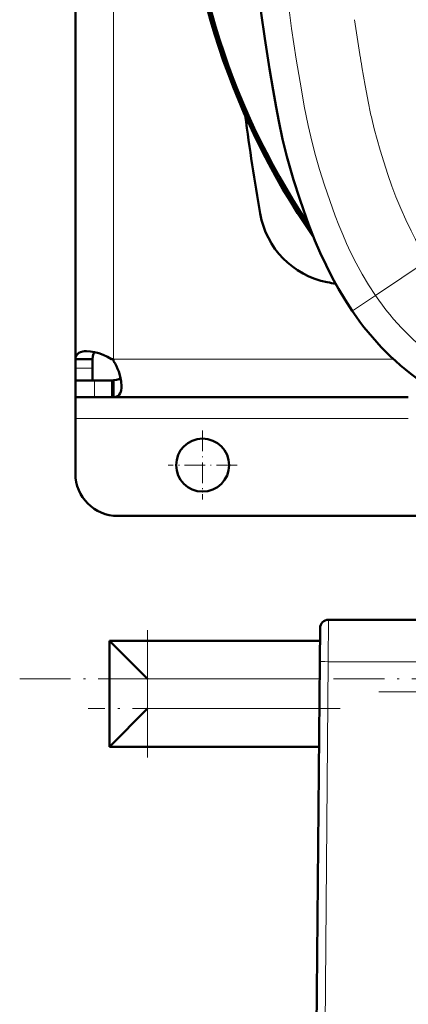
# Model space of a CAD drawing. Extents: x -2065 to 2446, y -2260 to 958.
# Tile 2 of 63: x -317 to -225, y -1974 to -1741. Entities that reach past the tile are written whole.
import ezdxf

# ---------------------------------------------------------------- set-up
doc = ezdxf.new("R2010")
doc.units = 0
doc.linetypes.add('DASHDOT', pattern=[18.5, 12, -3, 0.5, -3])

msp = doc.modelspace()

# ---------------------------------------------------------------- linework, layer by layer
at = {"color": 7, "lineweight": 50}
for p, q in [((-303.43, -1821.22), (-303.43, -1692.72)), ((-303.43, -1821.22), (-299.43, -1821.22)), ((-303.43, -1823.35), (-303.43, -1821.22)), ((-303.42, -1821.22), (-303.43, -1821.22)), ((-303.42, -1821.22), (-299.43, -1821.22)), ((-299.43, -1823.35), (-299.43, -1821.22)), ((-294.43, -1821.22), (-294.92, -1821.22)), ((-294.43, -1821.7), (-294.43, -1821.22)), ((-303.43, -1826.22), (-303.43, -1823.35)), ((-299.43, -1826.22), (-299.43, -1823.35)), ((-303.43, -1826.22), (-299.43, -1826.22)), ((-303.43, -1830.22), (-303.43, -1826.22)), ((-298.9, -1826.22), (-303.43, -1826.22)), ((-294.75, -1826.22), (-298.9, -1826.22)), ((-294.75, -1830.22), (-294.75, -1826.22)), ((-294.75, -1826.22), (-294.43, -1826.22)), ((-294.43, -1830.21), (-294.43, -1826.21)), ((-303.43, -1830.22), (-303.43, -1835.22)), ((-298.9, -1830.22), (-303.43, -1830.22)), ((-294.75, -1830.22), (-298.9, -1830.22)), ((-294.75, -1830.22), (-294.43, -1830.22)), ((-294.43, -1830.22), (-294.43, -1830.21)), ((-224.94, -1830.22), (-294.43, -1830.22)), ((-303.43, -1835.22), (-303.43, -1848.22)), ((-220.07, -1858.22), (-293.43, -1858.22)), ((-243.75, -1882.72), (-222.31, -1882.72)), ((-239.51, -1882.72), (-239.5, -1882.72)), ((-245.81, -1892.63), (-245.75, -1884.7)), ((-245.77, -1887.72), (-295.43, -1887.72)), ((-286.43, -1896.72), (-295.43, -1887.72)), ((-295.43, -1887.72), (-295.43, -1912.72)), ((-246.57, -1979.22), (-245.81, -1892.63)), ((-286.43, -1903.72), (-295.43, -1912.72)), ((-245.99, -1912.72), (-295.43, -1912.72))]:
    msp.add_line(p, q, dxfattribs=at)
at = {"color": 7, "lineweight": 18}
for p, q in [((-294.43, -1821.22), (-294.43, -1692.72)), ((-232.68, -1806.16), (-220.24, -1797.82)), ((-232.68, -1806.16), (-238.08, -1809.78)), ((-238.15, -1809.83), (-238.08, -1809.78)), ((-228.42, -1821.22), (-294.43, -1821.22)), ((-303.43, -1823.35), (-299.43, -1823.35)), ((-298.9, -1830.22), (-298.9, -1826.22)), ((-224.94, -1835.22), (-303.43, -1835.22)), ((-243.82, -1892.63), (-243.75, -1882.72)), ((-244.57, -1979.22), (-243.82, -1892.63)), ((-243.82, -1892.63), (-220.92, -1892.63)), ((-245.85, -1896.72), (-286.43, -1896.72)), ((-286.43, -1896.72), (-286.43, -1903.72)), ((-245.91, -1903.72), (-286.43, -1903.72))]:
    msp.add_line(p, q, dxfattribs=at)
at = {"color": 7, "linetype": 'DASHDOT', "lineweight": 18, "ltscale": 0.40625}
for p, q in [((-273.43, -1838.09), (-273.43, -1854.34)), ((-265.31, -1846.22), (-281.56, -1846.22))]:
    msp.add_line(p, q, dxfattribs=at)
at = {"color": 7, "linetype": 'DASHDOT', "lineweight": 18}
for p, q in [((-286.43, -1915.22), (-286.43, -1885.22)), ((-316.56, -1896.72), (-63.01, -1896.72)), ((17.58, -1899.72), (-231.88, -1899.72)), ((-240.96, -1903.72), (-300.39, -1903.72))]:
    msp.add_line(p, q, dxfattribs=at)
at = {"color": 7, "lineweight": 50}
for points in [[(-257.65, -1752.72), (-258.77, -1745.54), (-259.6, -1739.52), (-260.09, -1735.38), (-260.51, -1731.56), (-260.88, -1727.74), (-261.21, -1723.87), (-261.5, -1719.99), (-261.96, -1712.28), (-262.21, -1706.3)], [(-238.15, -1809.83), (-239.82, -1807.25), (-241.4, -1804.61), (-242.88, -1801.92), (-244.33, -1799.06), (-245.68, -1796.15), (-246.94, -1793.2), (-248.45, -1789.36), (-248.95, -1788.01), (-250.54, -1783.46), (-252.01, -1778.86), (-252.82, -1776.11), (-253.57, -1773.35), (-254.57, -1769.28), (-255.47, -1765.03), (-256.1, -1761.73), (-256.81, -1757.73), (-257.65, -1752.72)], [(-300.81, -1819.34), (-301.28, -1819.36), (-301.71, -1819.41), (-302.22, -1819.54), (-302.64, -1819.74), (-302.97, -1820.01), (-303.15, -1820.25), (-303.29, -1820.53), (-303.38, -1820.85), (-303.42, -1821.22)], [(-294.92, -1821.22), (-295.88, -1820.65), (-296.88, -1820.18), (-297.91, -1819.82), (-298.93, -1819.55), (-299.91, -1819.39), (-300.81, -1819.34)], [(-298.82, -1819.58), (-299, -1819.74), (-299.15, -1819.95), (-299.26, -1820.21), (-299.35, -1820.5), (-299.43, -1821.22)], [(-292.56, -1827.6), (-292.63, -1826.51), (-292.86, -1825.35), (-293.22, -1824.14), (-293.48, -1823.48), (-293.77, -1822.84), (-294.09, -1822.26), (-294.43, -1821.7)], [(-294.43, -1826.21), (-293.72, -1826.13), (-293.43, -1826.04), (-293.17, -1825.93), (-292.96, -1825.78), (-292.8, -1825.6)], [(-294.43, -1830.21), (-294.08, -1830.16), (-293.75, -1830.07), (-293.38, -1829.88), (-293.08, -1829.6), (-292.85, -1829.22), (-292.73, -1828.91), (-292.64, -1828.55), (-292.58, -1828.09), (-292.56, -1827.6)]]:
    msp.add_lwpolyline(points, dxfattribs=at)
at = {"color": 7, "lineweight": 18}
for points in [[(-232.68, -1806.16), (-234.29, -1803.68), (-235.79, -1801.14), (-237.2, -1798.56), (-238.53, -1795.93), (-239.48, -1793.88), (-240.39, -1791.8), (-241.3, -1789.6), (-242.16, -1787.36), (-243.47, -1783.77), (-244.7, -1780.13), (-245.85, -1776.48), (-246.96, -1772.61), (-247.94, -1768.73), (-248.54, -1766.06), (-249.46, -1761.46), (-250.14, -1757.63), (-251.35, -1750.39), (-251.92, -1746.78), (-252.46, -1743.17), (-253.29, -1736.87)], [(-235.87, -1752.24), (-235.12, -1756.58), (-234.33, -1760.78), (-233.91, -1762.83)], [(-233.57, -1764.39), (-232.97, -1766.88), (-232.3, -1769.4), (-231.58, -1771.92), (-230.73, -1774.67), (-229.76, -1777.6), (-228.78, -1780.37), (-227.85, -1782.86), (-226.73, -1785.63), (-225.55, -1788.33), (-224.28, -1790.95), (-223.21, -1792.96), (-222.08, -1794.92), (-220.44, -1797.52)]]:
    msp.add_lwpolyline(points, dxfattribs=at)
at = {"color": 7, "lineweight": 50}
msp.add_circle((-273.43, -1846.22), 6.25, dxfattribs=at)
for centre, radius, start, end in [((-103.44, -1692.72), 175, 145.2617, 214.7369), ((-103.43, -1692.72), 174.8, 145.5583, 214.4418), ((-103.43, -1692.72), 174.27, 146.3186, 213.6812), ((282.02, -1692.72), 550, 187.4209, 189.8561), ((-240.16, -1783.44), 20, 189.8561, 258.8031), ((-103.43, -1092.72), 724.12, 258.80312, 258.96408), ((-184.7, -1773.98), 64.36, 213.8462, 236.1538), ((-293.43, -1848.22), 10, 180, 270), ((-243.75, -1884.72), 2, 90, 179.5)]:
    msp.add_arc(centre, radius, start, end, dxfattribs=at)
at = {"color": 7, "lineweight": 18}
for centre, radius, start, end in [((170.64, -1682.19), 412.49, 188.2074, 189.3685), ((386.36, -1647.57), 630.97, 189.28239, 189.54942), ((-116.77, -1737.84), 119.77, 192.0431, 192.8059), ((-184.69, -1773.98), 57.78, 213.846, 236.154)]:
    msp.add_arc(centre, radius, start, end, dxfattribs=at)
msp.add_ellipse((-243.82, -1892.65), major_axis=(2, -0.02), ratio=0.008726, start_param=1.570872, end_param=3.141593, dxfattribs=at)

doc.saveas('drawing.dxf')
